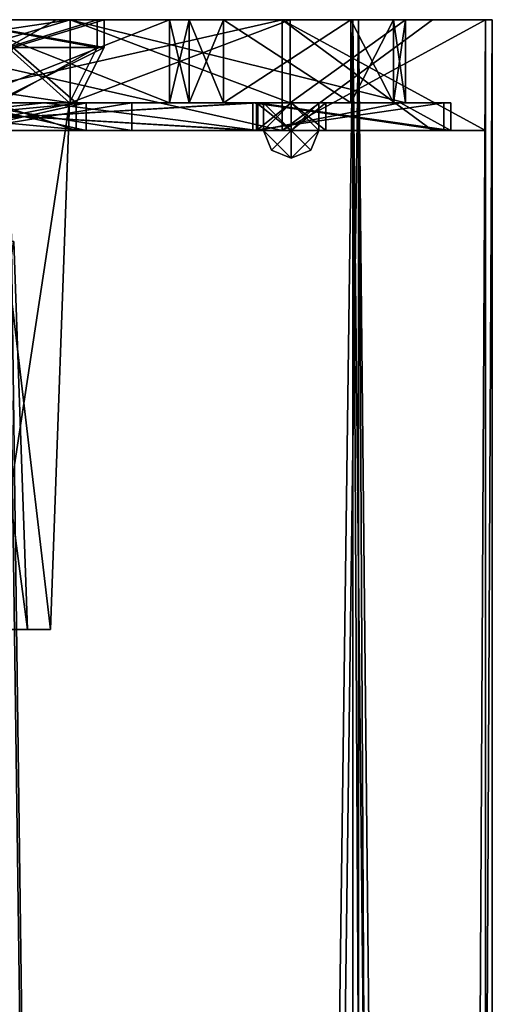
# Model space of a CAD drawing. Header units: millimetres. Extents: x -25 to 25, y -540 to 541.
# Tile 51 of 55: x 8 to 25, y 435 to 470. Entities that reach past the tile are written whole.
import ezdxf

# ---------------------------------------------------------------- set-up
doc = ezdxf.new("R2010")
doc.units = ezdxf.units.MM
doc.header["$LTSCALE"] = 33.374815
for name, color, linetype in [('117', 7, 'CONTINUOUS'), ('118', 7, 'CONTINUOUS'), ('119', 7, 'CONTINUOUS'), ('120', 7, 'CONTINUOUS'), ('123', 7, 'CONTINUOUS'), ('124', 7, 'CONTINUOUS'), ('127', 7, 'CONTINUOUS'), ('148', 7, 'CONTINUOUS'), ('240', 7, 'CONTINUOUS'), ('241', 7, 'CONTINUOUS'), ('242', 7, 'CONTINUOUS'), ('243', 7, 'CONTINUOUS'), ('244', 7, 'CONTINUOUS'), ('294', 7, 'CONTINUOUS'), ('295', 7, 'CONTINUOUS'), ('296', 7, 'CONTINUOUS'), ('297', 7, 'CONTINUOUS'), ('298', 7, 'CONTINUOUS'), ('299', 7, 'CONTINUOUS'), ('300', 7, 'CONTINUOUS'), ('301', 7, 'CONTINUOUS'), ('302', 7, 'CONTINUOUS'), ('303', 7, 'CONTINUOUS'), ('304', 7, 'CONTINUOUS'), ('306', 7, 'CONTINUOUS'), ('307', 7, 'CONTINUOUS'), ('308', 7, 'CONTINUOUS'), ('310', 7, 'CONTINUOUS'), ('311', 7, 'CONTINUOUS'), ('312', 7, 'CONTINUOUS'), ('314', 7, 'CONTINUOUS'), ('315', 7, 'CONTINUOUS'), ('319', 7, 'CONTINUOUS'), ('321', 7, 'CONTINUOUS'), ('322', 7, 'CONTINUOUS'), ('324', 7, 'CONTINUOUS'), ('325', 7, 'CONTINUOUS'), ('330', 7, 'CONTINUOUS'), ('331', 7, 'CONTINUOUS'), ('332', 7, 'CONTINUOUS'), ('333', 7, 'CONTINUOUS'), ('334', 7, 'CONTINUOUS'), ('335', 7, 'CONTINUOUS'), ('336', 7, 'CONTINUOUS'), ('337', 7, 'CONTINUOUS'), ('338', 7, 'CONTINUOUS'), ('339', 7, 'CONTINUOUS'), ('340', 7, 'CONTINUOUS'), ('341', 7, 'CONTINUOUS')]:
    doc.layers.add(name, color=color, linetype=linetype)

msp = doc.modelspace()

# ---------------------------------------------------------------- linework, layer by layer
at = {"layer": '117', "linetype": 'CONTINUOUS'}
for points in [[(5.498, 470.5, -9.528), (-5.499, 470.5, -9.527), (9.525, 470.5, -5.502), (5.498, 470.5, -9.528)], [(9.525, 470.5, -5.502), (-5.499, 470.5, -9.527), (0, 470.5, -4.1), (9.525, 470.5, -5.502)], [(5.499, 470.5, 9.527), (11, 470.5), (0, 470.5, 4.1), (5.499, 470.5, 9.527)], [(0, 470.5, 4.1), (11, 470.5), (2.899, 470.5, 2.899), (0, 470.5, 4.1)], [(9.525, 470.5, -5.502), (0, 470.5, -4.1), (4.1, 470.5, -0.002), (9.525, 470.5, -5.502)], [(2.899, 470.5, 2.899), (11, 470.5), (4.1, 470.5, -0.002), (2.899, 470.5, 2.899)], [(11, 470.5), (9.525, 470.5, -5.502), (4.1, 470.5, -0.002), (11, 470.5)]]:
    msp.add_3dface(points, dxfattribs=at)
at = {"layer": '118', "linetype": 'CONTINUOUS'}
for points in [[(11, 470.5), (5.499, 470.5, 9.527), (11, 469.5), (11, 470.5)], [(11, 469.5), (5.499, 470.5, 9.527), (7.778, 469.5, 7.778), (11, 469.5)]]:
    msp.add_3dface(points, dxfattribs=at)
at = {"layer": '119', "linetype": 'CONTINUOUS'}
for points in [[(10, 467.5), (7.778, 469.5, 7.778), (7.071, 467.5, 7.071), (10, 467.5)], [(11, 469.5), (7.778, 469.5, 7.778), (10, 467.5), (11, 469.5)]]:
    msp.add_3dface(points, dxfattribs=at)
at = {"layer": '120', "linetype": 'CONTINUOUS'}
for points in [[(11, 469.5), (10, 467.5), (7.416, 467.5, -6.708), (11, 469.5)], [(11, 469.5), (7.416, 467.5, -6.708), (7.778, 469.5, -7.778), (11, 469.5)]]:
    msp.add_3dface(points, dxfattribs=at)
at = {"layer": '123', "linetype": 'CONTINUOUS'}
for points in [[(9.323, 448.5, 0.501), (7.071, 467.5, 7.071), (6.423, 448.5, 6.776), (9.323, 448.5, 0.501)], [(10, 467.5), (7.071, 467.5, 7.071), (9.323, 448.5, 0.501), (10, 467.5)], [(7.416, 467.5, -6.708), (10, 467.5), (7.112, 448.5, -6.049), (7.416, 467.5, -6.708)], [(7.112, 448.5, -6.049), (10, 467.5), (9.323, 448.5, 0.501), (7.112, 448.5, -6.049)]]:
    msp.add_3dface(points, dxfattribs=at)
at = {"layer": '124', "linetype": 'CONTINUOUS'}
for points in [[(8.489, 448.5), (6.423, 448.5, 6.776), (6.002, 448.5, 6.003), (8.489, 448.5)], [(6.348, 448.5, -5.636), (7.112, 448.5, -6.049), (8.489, 448.5), (6.348, 448.5, -5.636)], [(9.323, 448.5, 0.501), (6.423, 448.5, 6.776), (8.489, 448.5), (9.323, 448.5, 0.501)], [(7.112, 448.5, -6.049), (9.323, 448.5, 0.501), (8.489, 448.5), (7.112, 448.5, -6.049)]]:
    msp.add_3dface(points, dxfattribs=at)
at = {"layer": '127', "linetype": 'CONTINUOUS'}
for points in [[(8.489, 448.5), (6.002, 448.5, 6.003), (8, 462.5), (8.489, 448.5)], [(6.348, 448.5, -5.636), (8.489, 448.5), (6.633, 462.5, -4.472), (6.348, 448.5, -5.636)], [(6.633, 462.5, -4.472), (8.489, 448.5), (8, 462.5), (6.633, 462.5, -4.472)]]:
    msp.add_3dface(points, dxfattribs=at)
at = {"layer": '148', "linetype": 'CONTINUOUS'}
for points in [[(5.498, 470.5, -9.528), (9.525, 470.5, -5.502), (7.778, 469.5, -7.778), (5.498, 470.5, -9.528)], [(9.525, 470.5, -5.502), (11, 470.5), (7.778, 469.5, -7.778), (9.525, 470.5, -5.502)], [(11, 470.5), (11, 469.5), (7.778, 469.5, -7.778), (11, 470.5)]]:
    msp.add_3dface(points, dxfattribs=at)
at = {"layer": '240', "linetype": 'CONTINUOUS'}
for points in [[(7.726, -469.5, 23.776), (7.725, 470.5, 23.776), (20.225, 470.5, 14.695), (7.726, -469.5, 23.776)], [(20.225, -469.5, 14.695), (7.726, -469.5, 23.776), (20.225, 470.5, 14.695), (20.225, -469.5, 14.695)], [(20.225, -469.5, 14.695), (20.225, 470.5, 14.695), (25, 470.5, 0), (20.225, -469.5, 14.695)], [(20.225, -469.5, 14.695), (25, 470.5, 0), (25, 0.5, 0), (20.225, -469.5, 14.695)]]:
    msp.add_3dface(points, dxfattribs=at)
at = {"layer": '241', "linetype": 'CONTINUOUS'}
for points in [[(7.725, -469.5, -23.777), (20.225, -469.5, -14.695), (7.725, 470.5, -23.777), (7.725, -469.5, -23.777)], [(20.225, -469.5, -14.695), (20.225, 470.5, -14.695), (7.725, 470.5, -23.777), (20.225, -469.5, -14.695)], [(20.225, -469.5, -14.695), (25, -469.5, 0), (20.225, 470.5, -14.695), (20.225, -469.5, -14.695)], [(20.225, 470.5, -14.695), (25, -469.5, 0), (25, 0.5, 0), (20.225, 470.5, -14.695)], [(25, 470.5, 0), (20.225, 470.5, -14.695), (25, 0.5, 0), (25, 470.5, 0)]]:
    msp.add_3dface(points, dxfattribs=at)
at = {"layer": '242', "linetype": 'CONTINUOUS'}
for points in [[(20.427, 470.5, -14.842), (7.802, 470.5, -24.014), (7.725, 470.5, -23.777), (20.427, 470.5, -14.842)], [(20.225, 470.5, -14.695), (20.427, 470.5, -14.842), (7.725, 470.5, -23.777), (20.225, 470.5, -14.695)], [(7.803, 470.5, 24.014), (20.428, 470.5, 14.842), (7.725, 470.5, 23.776), (7.803, 470.5, 24.014)], [(7.725, 470.5, 23.776), (20.428, 470.5, 14.842), (20.225, 470.5, 14.695), (7.725, 470.5, 23.776)], [(20.428, 470.5, 14.842), (25.25, 470.5, 0), (20.225, 470.5, 14.695), (20.428, 470.5, 14.842)], [(20.225, 470.5, 14.695), (25.25, 470.5, 0), (25, 470.5, 0), (20.225, 470.5, 14.695)], [(25, 470.5, 0), (20.427, 470.5, -14.842), (20.225, 470.5, -14.695), (25, 470.5, 0)], [(25.25, 470.5, 0), (20.427, 470.5, -14.842), (25, 470.5, 0), (25.25, 470.5, 0)]]:
    msp.add_3dface(points, dxfattribs=at)
at = {"layer": '243', "linetype": 'CONTINUOUS'}
for points in [[(20.427, -469.5, -14.842), (7.802, -469.5, -24.014), (20.427, 470.5, -14.842), (20.427, -469.5, -14.842)], [(20.427, 470.5, -14.842), (7.802, -469.5, -24.014), (7.802, 470.5, -24.014), (20.427, 470.5, -14.842)], [(25.25, 0.5, 0), (20.427, -469.5, -14.842), (25.25, 470.5, 0), (25.25, 0.5, 0)], [(25.25, 470.5, 0), (20.427, -469.5, -14.842), (20.427, 470.5, -14.842), (25.25, 470.5, 0)]]:
    msp.add_3dface(points, dxfattribs=at)
at = {"layer": '244', "linetype": 'CONTINUOUS'}
for points in [[(7.803, -469.5, 24.014), (20.428, -469.5, 14.842), (7.803, 470.5, 24.014), (7.803, -469.5, 24.014)], [(7.803, 470.5, 24.014), (20.428, -469.5, 14.842), (20.428, 470.5, 14.842), (7.803, 470.5, 24.014)], [(20.428, -469.5, 14.842), (25.25, -469.5, 0), (20.428, 470.5, 14.842), (20.428, -469.5, 14.842)], [(25.25, -469.5, 0), (25.25, 0.5, 0), (20.428, 470.5, 14.842), (25.25, -469.5, 0)], [(25.25, 0.5, 0), (25.25, 470.5, 0), (20.428, 470.5, 14.842), (25.25, 0.5, 0)]]:
    msp.add_3dface(points, dxfattribs=at)
at = {"layer": '294', "linetype": 'CONTINUOUS'}
for points in [[(-10.033, 470.5, 20.139), (0, 470.5, 25), (10.033, 470.5, 20.139), (-10.033, 470.5, 20.139)], [(10.033, 470.5, -20.139), (0, 470.5, -25), (-10.033, 470.5, -20.139), (10.033, 470.5, -20.139)], [(0, 470.5, 25), (17.677, 470.5, 17.678), (10.033, 470.5, 20.139), (0, 470.5, 25)], [(17.676, 470.5, -17.679), (0, 470.5, -25), (10.033, 470.5, -20.139), (17.676, 470.5, -17.679)], [(6.024, 470.5, 12.638), (13.61, 470.5, 3.281), (5.624, 470.5, 9.743), (6.024, 470.5, 12.638)], [(13.61, 470.5, 3.281), (14.317, 470.5, 2.179), (5.624, 470.5, 9.743), (13.61, 470.5, 3.281)], [(14.317, 470.5, 2.179), (11.25, 470.5, 0), (5.624, 470.5, 9.743), (14.317, 470.5, 2.179)], [(13.61, 470.5, -3.281), (6.023, 470.5, -12.638), (5.625, 470.5, -9.743), (13.61, 470.5, -3.281)], [(11.25, 470.5, 0), (13.61, 470.5, -3.281), (5.625, 470.5, -9.743), (11.25, 470.5, 0)], [(10.033, 470.5, 20.139), (17.677, 470.5, 17.678), (17.962, 470.5, 13.55), (10.033, 470.5, 20.139)], [(22.12, 470.5, -4.116), (17.676, 470.5, -17.679), (10.033, 470.5, -20.139), (22.12, 470.5, -4.116)], [(15.554, 470.5, 1.75), (25, 470.5, 0), (11.25, 470.5, 0), (15.554, 470.5, 1.75)], [(25, 470.5, 0), (20.154, 470.5, -1.75), (11.25, 470.5, 0), (25, 470.5, 0)], [(14.317, 470.5, 2.179), (15.554, 470.5, 1.75), (11.25, 470.5, 0), (14.317, 470.5, 2.179)], [(14.317, 470.5, -2.179), (13.61, 470.5, -3.281), (11.25, 470.5, 0), (14.317, 470.5, -2.179)], [(15.554, 470.5, -1.75), (14.317, 470.5, -2.179), (11.25, 470.5, 0), (15.554, 470.5, -1.75)], [(20.154, 470.5, -1.75), (15.554, 470.5, -1.75), (11.25, 470.5, 0), (20.154, 470.5, -1.75)], [(20.154, 470.5, 1.75), (25, 470.5, 0), (15.554, 470.5, 1.75), (20.154, 470.5, 1.75)], [(23.096, 470.5, -9.569), (17.676, 470.5, -17.679), (22.12, 470.5, -4.116), (23.096, 470.5, -9.569)], [(17.677, 470.5, 17.678), (25, 470.5, 0), (17.962, 470.5, 13.55), (17.677, 470.5, 17.678)], [(17.962, 470.5, 13.55), (25, 470.5, 0), (22.12, 470.5, 4.116), (17.962, 470.5, 13.55)], [(21.692, 470.5, 2.471), (25, 470.5, 0), (20.154, 470.5, 1.75), (21.692, 470.5, 2.471)], [(20.154, 470.5, -1.75), (25, 470.5, 0), (21.693, 470.5, -2.472), (20.154, 470.5, -1.75)], [(22.12, 470.5, 4.116), (25, 470.5, 0), (21.692, 470.5, 2.471), (22.12, 470.5, 4.116)], [(21.693, 470.5, -2.472), (25, 470.5, 0), (22.12, 470.5, -4.116), (21.693, 470.5, -2.472)], [(25, 470.5, 0), (23.096, 470.5, -9.569), (22.12, 470.5, -4.116), (25, 470.5, 0)]]:
    msp.add_3dface(points, dxfattribs=at)
at = {"layer": '295', "linetype": 'CONTINUOUS'}
for points in [[(17.677, 470.5, 17.678), (0, 470.5, 25), (17.676, 466.5, 17.679), (17.677, 470.5, 17.678)], [(17.676, 466.5, 17.679), (0, 470.5, 25), (0.001, 466.5, 25), (17.676, 466.5, 17.679)], [(23.096, 466.5, 9.568), (17.677, 470.5, 17.678), (17.676, 466.5, 17.679), (23.096, 466.5, 9.568)], [(25, 470.5, 0), (17.677, 470.5, 17.678), (25, 466.5, 0), (25, 470.5, 0)], [(25, 466.5, 0), (17.677, 470.5, 17.678), (23.096, 466.5, 9.568), (25, 466.5, 0)]]:
    msp.add_3dface(points, dxfattribs=at)
at = {"layer": '296', "linetype": 'CONTINUOUS'}
for points in [[(0, 470.5, -25), (17.676, 470.5, -17.679), (-0.001, 466.5, -25), (0, 470.5, -25)], [(-0.001, 466.5, -25), (17.676, 470.5, -17.679), (17.677, 466.5, -17.679), (-0.001, 466.5, -25)], [(17.676, 470.5, -17.679), (23.096, 470.5, -9.569), (17.677, 466.5, -17.679), (17.676, 470.5, -17.679)], [(23.096, 470.5, -9.569), (25, 470.5, 0), (17.677, 466.5, -17.679), (23.096, 470.5, -9.569)], [(25, 470.5, 0), (25, 466.5, 0), (17.677, 466.5, -17.679), (25, 470.5, 0)]]:
    msp.add_3dface(points, dxfattribs=at)
at = {"layer": '297', "linetype": 'CONTINUOUS'}
for points in [[(-0.001, 466.5, -25), (17.677, 466.5, -17.679), (0, 466.5, -23.75), (-0.001, 466.5, -25)], [(17.676, 466.5, 17.679), (0.001, 466.5, 25), (0, 466.5, 23.75), (17.676, 466.5, 17.679)], [(16.795, 466.5, 16.792), (17.676, 466.5, 17.679), (0, 466.5, 23.75), (16.795, 466.5, 16.792)], [(0, 466.5, -23.75), (17.677, 466.5, -17.679), (16.794, 466.5, -16.793), (0, 466.5, -23.75)], [(17.677, 466.5, -17.679), (25, 466.5, 0), (16.794, 466.5, -16.793), (17.677, 466.5, -17.679)], [(16.794, 466.5, -16.793), (25, 466.5, 0), (23.75, 466.5, 0), (16.794, 466.5, -16.793)], [(23.096, 466.5, 9.568), (17.676, 466.5, 17.679), (16.795, 466.5, 16.792), (23.096, 466.5, 9.568)], [(23.75, 466.5, 0), (23.096, 466.5, 9.568), (16.795, 466.5, 16.792), (23.75, 466.5, 0)], [(25, 466.5, 0), (23.096, 466.5, 9.568), (23.75, 466.5, 0), (25, 466.5, 0)]]:
    msp.add_3dface(points, dxfattribs=at)
at = {"layer": '298', "linetype": 'CONTINUOUS'}
for points in [[(10.609, 466.5, 6.124), (0, 466.5, 12.25), (5.125, 466.5, 8.877), (10.609, 466.5, 6.124)], [(5.124, 466.5, -8.877), (6.126, 466.5, -10.608), (10.25, 466.5, 0), (5.124, 466.5, -8.877)], [(10.25, 466.5, 0), (10.609, 466.5, 6.124), (5.125, 466.5, 8.877), (10.25, 466.5, 0)], [(6.126, 466.5, -10.608), (10.609, 466.5, -6.124), (10.25, 466.5, 0), (6.126, 466.5, -10.608)], [(10.609, 466.5, -6.124), (10.609, 466.5, 6.124), (10.25, 466.5, 0), (10.609, 466.5, -6.124)]]:
    msp.add_3dface(points, dxfattribs=at)
at = {"layer": '299', "linetype": 'CONTINUOUS'}
for points in [[(5.124, 466.5, -8.877), (10.25, 466.5, 0), (7.248, 467.5, -7.248), (5.124, 466.5, -8.877)], [(7.248, 467.5, -7.248), (10.25, 466.5, 0), (10.25, 467.5, 0), (7.248, 467.5, -7.248)]]:
    msp.add_3dface(points, dxfattribs=at)
at = {"layer": '300', "linetype": 'CONTINUOUS'}
for points in [[(7.248, 467.5, -7.248), (10.25, 467.5, 0), (7.955, 469.5, -7.955), (7.248, 467.5, -7.248)], [(7.955, 469.5, -7.955), (10.25, 467.5, 0), (11.25, 469.5, 0), (7.955, 469.5, -7.955)]]:
    msp.add_3dface(points, dxfattribs=at)
at = {"layer": '301', "linetype": 'CONTINUOUS'}
for points in [[(11.25, 470.5, 0), (5.625, 470.5, -9.743), (11.25, 469.5, 0), (11.25, 470.5, 0)], [(5.625, 470.5, -9.743), (7.955, 469.5, -7.955), (11.25, 469.5, 0), (5.625, 470.5, -9.743)]]:
    msp.add_3dface(points, dxfattribs=at)
at = {"layer": '302', "linetype": 'CONTINUOUS'}
for points in [[(5.624, 470.5, 9.743), (11.25, 470.5, 0), (7.955, 469.5, 7.955), (5.624, 470.5, 9.743)], [(11.25, 470.5, 0), (11.25, 469.5, 0), (7.955, 469.5, 7.955), (11.25, 470.5, 0)]]:
    msp.add_3dface(points, dxfattribs=at)
at = {"layer": '303', "linetype": 'CONTINUOUS'}
for points in [[(11.25, 469.5, 0), (10.25, 467.5, 0), (7.248, 467.5, 7.248), (11.25, 469.5, 0)], [(7.955, 469.5, 7.955), (11.25, 469.5, 0), (7.248, 467.5, 7.248), (7.955, 469.5, 7.955)]]:
    msp.add_3dface(points, dxfattribs=at)
at = {"layer": '304', "linetype": 'CONTINUOUS'}
for points in [[(10.25, 466.5, 0), (5.125, 466.5, 8.877), (10.25, 467.5, 0), (10.25, 466.5, 0)], [(10.25, 467.5, 0), (5.125, 466.5, 8.877), (7.248, 467.5, 7.248), (10.25, 467.5, 0)]]:
    msp.add_3dface(points, dxfattribs=at)
at = {"layer": '306', "linetype": 'CONTINUOUS'}
for points in [[(6.126, 467.5, 10.608), (0, 467.5, 12.25), (10.609, 466.5, 6.124), (6.126, 467.5, 10.608)], [(0, 467.5, 12.25), (0, 466.5, 12.25), (10.609, 466.5, 6.124), (0, 467.5, 12.25)], [(0, 467.5, -12.25), (10.609, 467.5, -6.124), (0, 466.5, -12.25), (0, 467.5, -12.25)], [(0, 466.5, -12.25), (10.609, 467.5, -6.124), (6.126, 466.5, -10.608), (0, 466.5, -12.25)], [(10.609, 467.5, -6.124), (10.609, 466.5, -6.124), (6.126, 466.5, -10.608), (10.609, 467.5, -6.124)], [(10.61, 467.5, 6.124), (6.126, 467.5, 10.608), (10.609, 466.5, 6.124), (10.61, 467.5, 6.124)], [(10.609, 467.5, -6.124), (10.61, 467.5, 6.124), (10.609, 466.5, -6.124), (10.609, 467.5, -6.124)], [(10.61, 467.5, 6.124), (10.609, 466.5, 6.124), (10.609, 466.5, -6.124), (10.61, 467.5, 6.124)]]:
    msp.add_3dface(points, dxfattribs=at)
at = {"layer": '307', "linetype": 'CONTINUOUS'}
for points in [[(9.089, 467.5, 21.942), (0, 467.5, 23.75), (-0.001, 467.5, 22.5), (9.089, 467.5, 21.942)], [(10.034, 467.5, 20.139), (9.089, 467.5, 21.942), (-0.001, 467.5, 22.5), (10.034, 467.5, 20.139)], [(0, 467.5, -23.75), (9.09, 467.5, -21.942), (0.001, 467.5, -22.5), (0, 467.5, -23.75)], [(10.609, 467.5, -6.124), (0, 467.5, -12.25), (6.023, 467.5, -12.638), (10.609, 467.5, -6.124)], [(0.001, 467.5, -22.5), (9.09, 467.5, -21.942), (10.032, 467.5, -20.14), (0.001, 467.5, -22.5)], [(13.61, 467.5, -3.281), (10.609, 467.5, -6.124), (6.023, 467.5, -12.638), (13.61, 467.5, -3.281)], [(6.126, 467.5, 10.608), (10.61, 467.5, 6.124), (6.023, 467.5, 12.638), (6.126, 467.5, 10.608)], [(6.023, 467.5, 12.638), (10.61, 467.5, 6.124), (13.61, 467.5, 3.281), (6.023, 467.5, 12.638)], [(16.795, 467.5, 16.793), (9.089, 467.5, 21.942), (10.034, 467.5, 20.139), (16.795, 467.5, 16.793)], [(9.09, 467.5, -21.942), (16.795, 467.5, -16.793), (10.032, 467.5, -20.14), (9.09, 467.5, -21.942)], [(10.032, 467.5, -20.14), (16.795, 467.5, -16.793), (17.962, 467.5, -13.551), (10.032, 467.5, -20.14)], [(17.963, 467.5, 13.55), (16.795, 467.5, 16.793), (10.034, 467.5, 20.139), (17.963, 467.5, 13.55)], [(10.61, 467.5, 6.124), (10.609, 467.5, -6.124), (13.61, 467.5, 3.281), (10.61, 467.5, 6.124)], [(13.61, 467.5, 3.281), (10.609, 467.5, -6.124), (14.317, 467.5, 2.178), (13.61, 467.5, 3.281)], [(14.317, 467.5, 2.178), (10.609, 467.5, -6.124), (15.554, 467.5, 1.75), (14.317, 467.5, 2.178)], [(15.554, 467.5, 1.75), (10.609, 467.5, -6.124), (14.317, 467.5, -2.179), (15.554, 467.5, 1.75)], [(14.317, 467.5, -2.179), (10.609, 467.5, -6.124), (13.61, 467.5, -3.281), (14.317, 467.5, -2.179)], [(15.554, 467.5, 1.75), (14.317, 467.5, -2.179), (17.999, 467.5, 1), (15.554, 467.5, 1.75)], [(14.317, 467.5, -2.179), (15.554, 467.5, -1.75), (17, 467.5, 0), (14.317, 467.5, -2.179)], [(14.317, 467.5, -2.179), (17, 467.5, 0), (17.999, 467.5, 1), (14.317, 467.5, -2.179)], [(20.154, 467.5, -1.75), (23.75, 467.5, -0.001), (15.554, 467.5, -1.75), (20.154, 467.5, -1.75)], [(15.554, 467.5, -1.75), (23.75, 467.5, -0.001), (18.001, 467.5, -1), (15.554, 467.5, -1.75)], [(20.154, 467.5, 1.75), (15.554, 467.5, 1.75), (17.999, 467.5, 1), (20.154, 467.5, 1.75)], [(17, 467.5, 0), (15.554, 467.5, -1.75), (18.001, 467.5, -1), (17, 467.5, 0)], [(16.795, 467.5, -16.793), (21.943, 467.5, -9.088), (17.962, 467.5, -13.551), (16.795, 467.5, -16.793)], [(21.942, 467.5, 9.088), (16.795, 467.5, 16.793), (17.963, 467.5, 13.55), (21.942, 467.5, 9.088)], [(17.962, 467.5, -13.551), (21.943, 467.5, -9.088), (22.12, 467.5, -4.116), (17.962, 467.5, -13.551)], [(22.12, 467.5, 4.116), (21.942, 467.5, 9.088), (17.963, 467.5, 13.55), (22.12, 467.5, 4.116)], [(19, 467.5, 0), (20.154, 467.5, 1.75), (17.999, 467.5, 1), (19, 467.5, 0)], [(18.001, 467.5, -1), (23.75, 467.5, -0.001), (19, 467.5, 0), (18.001, 467.5, -1)], [(23.75, 467.5, -0.001), (21.693, 467.5, 2.472), (19, 467.5, 0), (23.75, 467.5, -0.001)], [(21.693, 467.5, 2.472), (20.154, 467.5, 1.75), (19, 467.5, 0), (21.693, 467.5, 2.472)], [(21.692, 467.5, -2.471), (23.75, 467.5, -0.001), (20.154, 467.5, -1.75), (21.692, 467.5, -2.471)], [(22.12, 467.5, -4.116), (23.75, 467.5, -0.001), (21.692, 467.5, -2.471), (22.12, 467.5, -4.116)], [(23.75, 467.5, -0.001), (22.12, 467.5, 4.116), (21.693, 467.5, 2.472), (23.75, 467.5, -0.001)], [(23.75, 467.5, -0.001), (21.942, 467.5, 9.088), (22.12, 467.5, 4.116), (23.75, 467.5, -0.001)], [(21.943, 467.5, -9.088), (23.75, 467.5, -0.001), (22.12, 467.5, -4.116), (21.943, 467.5, -9.088)]]:
    msp.add_3dface(points, dxfattribs=at)
at = {"layer": '308', "linetype": 'CONTINUOUS'}
for points in [[(0, 466.5, -23.75), (16.794, 466.5, -16.793), (0, 467.5, -23.75), (0, 466.5, -23.75)], [(0, 467.5, -23.75), (16.794, 466.5, -16.793), (9.09, 467.5, -21.942), (0, 467.5, -23.75)], [(16.795, 466.5, 16.792), (0, 466.5, 23.75), (16.795, 467.5, 16.793), (16.795, 466.5, 16.792)], [(16.795, 467.5, 16.793), (0, 466.5, 23.75), (9.089, 467.5, 21.942), (16.795, 467.5, 16.793)], [(9.089, 467.5, 21.942), (0, 466.5, 23.75), (0, 467.5, 23.75), (9.089, 467.5, 21.942)], [(9.09, 467.5, -21.942), (16.794, 466.5, -16.793), (16.795, 467.5, -16.793), (9.09, 467.5, -21.942)], [(16.794, 466.5, -16.793), (23.75, 466.5, 0), (16.795, 467.5, -16.793), (16.794, 466.5, -16.793)], [(23.75, 466.5, 0), (16.795, 466.5, 16.792), (21.942, 467.5, 9.088), (23.75, 466.5, 0)], [(16.795, 467.5, -16.793), (23.75, 466.5, 0), (21.943, 467.5, -9.088), (16.795, 467.5, -16.793)], [(21.942, 467.5, 9.088), (16.795, 466.5, 16.792), (16.795, 467.5, 16.793), (21.942, 467.5, 9.088)], [(23.75, 467.5, -0.001), (23.75, 466.5, 0), (21.942, 467.5, 9.088), (23.75, 467.5, -0.001)], [(21.943, 467.5, -9.088), (23.75, 466.5, 0), (23.75, 467.5, -0.001), (21.943, 467.5, -9.088)]]:
    msp.add_3dface(points, dxfattribs=at)
at = {"layer": '310', "linetype": 'CONTINUOUS'}
for points in [[(-10.033, 470.5, 20.139), (10.033, 470.5, 20.139), (-10.032, 467.5, 20.14), (-10.033, 470.5, 20.139)], [(10.033, 470.5, 20.139), (-0.001, 467.5, 22.5), (-10.032, 467.5, 20.14), (10.033, 470.5, 20.139)], [(10.033, 470.5, 20.139), (10.034, 467.5, 20.139), (-0.001, 467.5, 22.5), (10.033, 470.5, 20.139)], [(10.033, 470.5, 20.139), (17.962, 470.5, 13.55), (10.034, 467.5, 20.139), (10.033, 470.5, 20.139)], [(17.962, 470.5, 13.55), (17.963, 467.5, 13.55), (10.034, 467.5, 20.139), (17.962, 470.5, 13.55)], [(17.962, 470.5, 13.55), (22.12, 470.5, 4.116), (17.963, 467.5, 13.55), (17.962, 470.5, 13.55)], [(22.12, 470.5, 4.116), (22.12, 467.5, 4.116), (17.963, 467.5, 13.55), (22.12, 470.5, 4.116)]]:
    msp.add_3dface(points, dxfattribs=at)
at = {"layer": '311', "linetype": 'CONTINUOUS'}
for points in [[(21.692, 470.5, 2.471), (20.154, 470.5, 1.75), (21.693, 467.5, 2.472), (21.692, 470.5, 2.471)], [(20.154, 470.5, 1.75), (20.154, 467.5, 1.75), (21.693, 467.5, 2.472), (20.154, 470.5, 1.75)], [(22.12, 470.5, 4.116), (21.692, 470.5, 2.471), (22.12, 467.5, 4.116), (22.12, 470.5, 4.116)], [(22.12, 467.5, 4.116), (21.692, 470.5, 2.471), (21.693, 467.5, 2.472), (22.12, 467.5, 4.116)]]:
    msp.add_3dface(points, dxfattribs=at)
at = {"layer": '312', "linetype": 'CONTINUOUS'}
for points in [[(20.154, 470.5, 1.75), (15.554, 470.5, 1.75), (20.154, 467.5, 1.75), (20.154, 470.5, 1.75)], [(15.554, 470.5, 1.75), (15.554, 467.5, 1.75), (20.154, 467.5, 1.75), (15.554, 470.5, 1.75)]]:
    msp.add_3dface(points, dxfattribs=at)
at = {"layer": '314', "linetype": 'CONTINUOUS'}
for points in [[(14.317, 470.5, 2.179), (13.61, 470.5, 3.281), (14.317, 467.5, 2.178), (14.317, 470.5, 2.179)], [(13.61, 470.5, 3.281), (13.61, 467.5, 3.281), (14.317, 467.5, 2.178), (13.61, 470.5, 3.281)], [(15.554, 470.5, 1.75), (14.317, 470.5, 2.179), (15.554, 467.5, 1.75), (15.554, 470.5, 1.75)], [(14.317, 470.5, 2.179), (14.317, 467.5, 2.178), (15.554, 467.5, 1.75), (14.317, 470.5, 2.179)]]:
    msp.add_3dface(points, dxfattribs=at)
at = {"layer": '315', "linetype": 'CONTINUOUS'}
for points in [[(6.024, 470.5, 12.638), (6.023, 467.5, 12.638), (13.61, 467.5, 3.281), (6.024, 470.5, 12.638)], [(13.61, 470.5, 3.281), (6.024, 470.5, 12.638), (13.61, 467.5, 3.281), (13.61, 470.5, 3.281)]]:
    msp.add_3dface(points, dxfattribs=at)
at = {"layer": '319', "linetype": 'CONTINUOUS'}
for points in [[(15.554, 470.5, -1.75), (20.154, 470.5, -1.75), (15.554, 467.5, -1.75), (15.554, 470.5, -1.75)], [(20.154, 470.5, -1.75), (20.154, 467.5, -1.75), (15.554, 467.5, -1.75), (20.154, 470.5, -1.75)]]:
    msp.add_3dface(points, dxfattribs=at)
at = {"layer": '321', "linetype": 'CONTINUOUS'}
for points in [[(6.023, 470.5, -12.638), (13.61, 470.5, -3.281), (6.023, 467.5, -12.638), (6.023, 470.5, -12.638)], [(13.61, 470.5, -3.281), (13.61, 467.5, -3.281), (6.023, 467.5, -12.638), (13.61, 470.5, -3.281)]]:
    msp.add_3dface(points, dxfattribs=at)
at = {"layer": '322', "linetype": 'CONTINUOUS'}
for points in [[(13.61, 470.5, -3.281), (14.317, 470.5, -2.179), (13.61, 467.5, -3.281), (13.61, 470.5, -3.281)], [(14.317, 470.5, -2.179), (14.317, 467.5, -2.179), (13.61, 467.5, -3.281), (14.317, 470.5, -2.179)], [(14.317, 470.5, -2.179), (15.554, 470.5, -1.75), (14.317, 467.5, -2.179), (14.317, 470.5, -2.179)], [(15.554, 470.5, -1.75), (15.554, 467.5, -1.75), (14.317, 467.5, -2.179), (15.554, 470.5, -1.75)]]:
    msp.add_3dface(points, dxfattribs=at)
at = {"layer": '324', "linetype": 'CONTINUOUS'}
for points in [[(10.033, 470.5, -20.139), (-10.033, 470.5, -20.139), (10.032, 467.5, -20.14), (10.033, 470.5, -20.139)], [(-10.033, 470.5, -20.139), (0.001, 467.5, -22.5), (10.032, 467.5, -20.14), (-10.033, 470.5, -20.139)], [(10.033, 470.5, -20.139), (10.032, 467.5, -20.14), (17.962, 467.5, -13.551), (10.033, 470.5, -20.139)], [(22.12, 470.5, -4.116), (10.033, 470.5, -20.139), (22.12, 467.5, -4.116), (22.12, 470.5, -4.116)], [(10.033, 470.5, -20.139), (17.962, 467.5, -13.551), (22.12, 467.5, -4.116), (10.033, 470.5, -20.139)]]:
    msp.add_3dface(points, dxfattribs=at)
at = {"layer": '325', "linetype": 'CONTINUOUS'}
for points in [[(20.154, 470.5, -1.75), (21.693, 470.5, -2.472), (20.154, 467.5, -1.75), (20.154, 470.5, -1.75)], [(21.693, 470.5, -2.472), (21.692, 467.5, -2.471), (20.154, 467.5, -1.75), (21.693, 470.5, -2.472)], [(21.693, 470.5, -2.472), (22.12, 470.5, -4.116), (21.692, 467.5, -2.471), (21.693, 470.5, -2.472)], [(22.12, 470.5, -4.116), (22.12, 467.5, -4.116), (21.692, 467.5, -2.471), (22.12, 470.5, -4.116)]]:
    msp.add_3dface(points, dxfattribs=at)
at = {"layer": '330', "linetype": 'CONTINUOUS'}
for points in [[(17, 467.5, 0), (18.001, 467.5, -1), (17, 466.5, 0), (17, 467.5, 0)], [(17, 466.5, 0), (18.001, 467.5, -1), (18, 466.5, -1), (17, 466.5, 0)], [(18.001, 467.5, -1), (19, 467.5, 0), (18, 466.5, -1), (18.001, 467.5, -1)], [(19, 467.5, 0), (19, 466.5, 0), (18, 466.5, -1), (19, 467.5, 0)]]:
    msp.add_3dface(points, dxfattribs=at)
at = {"layer": '331', "linetype": 'CONTINUOUS'}
for points in [[(17, 466.5, 0), (18, 466.5, -1), (17.293, 465.793, 0), (17, 466.5, 0)], [(17.293, 465.793, 0), (18, 466.5, -1), (18, 465.5, 0), (17.293, 465.793, 0)], [(18, 466.5, -1), (19, 466.5, 0), (18, 465.5, 0), (18, 466.5, -1)], [(18, 465.5, 0), (19, 466.5, 0), (18.707, 465.793, 0), (18, 465.5, 0)]]:
    msp.add_3dface(points, dxfattribs=at)
at = {"layer": '332', "linetype": 'CONTINUOUS'}
for points in [[(17, 466.5, 0), (17.293, 465.793, 0), (18, 465.5, 0), (17, 466.5, 0)], [(17, 466.5, 0), (18, 465.5, 0), (18, 466.5, 1), (17, 466.5, 0)], [(18.707, 465.793, 0), (19, 466.5, 0), (18, 466.5, 1), (18.707, 465.793, 0)], [(18, 465.5, 0), (18.707, 465.793, 0), (18, 466.5, 1), (18, 465.5, 0)]]:
    msp.add_3dface(points, dxfattribs=at)
at = {"layer": '333', "linetype": 'CONTINUOUS'}
for points in [[(17.999, 467.5, 1), (17, 467.5, 0), (18, 466.5, 1), (17.999, 467.5, 1)], [(17, 467.5, 0), (17, 466.5, 0), (18, 466.5, 1), (17, 467.5, 0)], [(19, 467.5, 0), (17.999, 467.5, 1), (19, 466.5, 0), (19, 467.5, 0)], [(19, 466.5, 0), (17.999, 467.5, 1), (18, 466.5, 1), (19, 466.5, 0)]]:
    msp.add_3dface(points, dxfattribs=at)
at = {"layer": '334', "linetype": 'CONTINUOUS'}
for points in [[(-0.002, 466.5, -23.5), (16.616, 466.5, -16.618), (-16.616, 466.5, -16.618), (-0.002, 466.5, -23.5)], [(-16.616, 466.5, -16.618), (16.616, 466.5, -16.618), (6.123, 466.5, -10.61), (-16.616, 466.5, -16.618)], [(0.002, 466.5, 23.5), (-16.616, 466.5, 16.618), (16.616, 466.5, 16.618), (0.002, 466.5, 23.5)], [(16.616, 466.5, 16.618), (-16.616, 466.5, 16.618), (-6.123, 466.5, 10.61), (16.616, 466.5, 16.618)], [(6.124, 466.5, 10.609), (16.616, 466.5, 16.618), (-6.123, 466.5, 10.61), (6.124, 466.5, 10.609)], [(16.616, 466.5, -16.618), (23.5, 466.5, 0), (6.123, 466.5, -10.61), (16.616, 466.5, -16.618)], [(6.123, 466.5, -10.61), (23.5, 466.5, 0), (10.608, 466.5, -6.126), (6.123, 466.5, -10.61)], [(16.616, 466.5, 16.618), (6.124, 466.5, 10.609), (17.999, 466.5, 1.25), (16.616, 466.5, 16.618)], [(6.124, 466.5, 10.609), (12.25, 466.5, 0), (17.999, 466.5, 1.25), (6.124, 466.5, 10.609)], [(10.608, 466.5, -6.126), (23.5, 466.5, 0), (18.001, 466.5, -1.25), (10.608, 466.5, -6.126)], [(12.25, 466.5, 0), (10.608, 466.5, -6.126), (16.75, 466.5, 0), (12.25, 466.5, 0)], [(16.75, 466.5, 0), (10.608, 466.5, -6.126), (18.001, 466.5, -1.25), (16.75, 466.5, 0)], [(17.999, 466.5, 1.25), (12.25, 466.5, 0), (16.75, 466.5, 0), (17.999, 466.5, 1.25)], [(23.5, 466.5, 0), (16.616, 466.5, 16.618), (19.25, 466.5, 0), (23.5, 466.5, 0)], [(19.25, 466.5, 0), (16.616, 466.5, 16.618), (17.999, 466.5, 1.25), (19.25, 466.5, 0)], [(23.5, 466.5, 0), (19.25, 466.5, 0), (18.001, 466.5, -1.25), (23.5, 466.5, 0)]]:
    msp.add_3dface(points, dxfattribs=at)
at = {"layer": '335', "linetype": 'CONTINUOUS'}
for points in [[(16.616, 466.5, -16.618), (-0.002, 466.5, -23.5), (16.616, 467.5, -16.618), (16.616, 466.5, -16.618)], [(16.616, 467.5, -16.618), (-0.002, 466.5, -23.5), (0.001, 467.5, -23.5), (16.616, 467.5, -16.618)], [(23.5, 466.5, 0), (16.616, 466.5, -16.618), (23.5, 467.5, 0), (23.5, 466.5, 0)], [(23.5, 467.5, 0), (16.616, 466.5, -16.618), (16.616, 467.5, -16.618), (23.5, 467.5, 0)]]:
    msp.add_3dface(points, dxfattribs=at)
at = {"layer": '336', "linetype": 'CONTINUOUS'}
for points in [[(0.002, 466.5, 23.5), (16.616, 466.5, 16.618), (-0.001, 467.5, 23.5), (0.002, 466.5, 23.5)], [(-0.001, 467.5, 23.5), (16.616, 466.5, 16.618), (16.617, 467.5, 16.617), (-0.001, 467.5, 23.5)], [(16.616, 466.5, 16.618), (23.5, 466.5, 0), (16.617, 467.5, 16.617), (16.616, 466.5, 16.618)], [(23.5, 466.5, 0), (23.5, 467.5, 0), (16.617, 467.5, 16.617), (23.5, 466.5, 0)]]:
    msp.add_3dface(points, dxfattribs=at)
at = {"layer": '337', "linetype": 'CONTINUOUS'}
for points in [[(16.616, 467.5, -16.618), (0.001, 467.5, -23.5), (-16.617, 467.5, -16.617), (16.616, 467.5, -16.618)], [(16.616, 467.5, -16.618), (-16.617, 467.5, -16.617), (-6.124, 467.5, -10.61), (16.616, 467.5, -16.618)], [(-16.616, 467.5, 16.618), (-0.001, 467.5, 23.5), (16.617, 467.5, 16.617), (-16.616, 467.5, 16.618)], [(-16.616, 467.5, 16.618), (16.617, 467.5, 16.617), (6.124, 467.5, 10.61), (-16.616, 467.5, 16.618)], [(6.124, 467.5, -10.609), (16.616, 467.5, -16.618), (-6.124, 467.5, -10.61), (6.124, 467.5, -10.609)], [(16.617, 467.5, 16.617), (23.5, 467.5, 0), (6.124, 467.5, 10.61), (16.617, 467.5, 16.617)], [(6.124, 467.5, 10.61), (23.5, 467.5, 0), (10.608, 467.5, 6.126), (6.124, 467.5, 10.61)], [(16.616, 467.5, -16.618), (6.124, 467.5, -10.609), (17.999, 467.5, -1.25), (16.616, 467.5, -16.618)], [(6.124, 467.5, -10.609), (12.25, 467.5, 0), (17.999, 467.5, -1.25), (6.124, 467.5, -10.609)], [(10.608, 467.5, 6.126), (23.5, 467.5, 0), (18.001, 467.5, 1.25), (10.608, 467.5, 6.126)], [(12.25, 467.5, 0), (10.608, 467.5, 6.126), (16.75, 467.5, 0), (12.25, 467.5, 0)], [(16.75, 467.5, 0), (10.608, 467.5, 6.126), (18.001, 467.5, 1.25), (16.75, 467.5, 0)], [(12.25, 467.5, 0), (16.75, 467.5, 0), (17.999, 467.5, -1.25), (12.25, 467.5, 0)], [(23.5, 467.5, 0), (16.616, 467.5, -16.618), (19.25, 467.5, 0), (23.5, 467.5, 0)], [(19.25, 467.5, 0), (16.616, 467.5, -16.618), (17.999, 467.5, -1.25), (19.25, 467.5, 0)], [(18.001, 467.5, 1.25), (23.5, 467.5, 0), (19.25, 467.5, 0), (18.001, 467.5, 1.25)]]:
    msp.add_3dface(points, dxfattribs=at)
at = {"layer": '338', "linetype": 'CONTINUOUS'}
for points in [[(12.25, 466.5, 0), (6.124, 466.5, 10.609), (12.25, 467.5, 0), (12.25, 466.5, 0)], [(6.124, 466.5, 10.609), (6.124, 467.5, 10.61), (10.608, 467.5, 6.126), (6.124, 466.5, 10.609)], [(6.124, 466.5, 10.609), (10.608, 467.5, 6.126), (12.25, 467.5, 0), (6.124, 466.5, 10.609)]]:
    msp.add_3dface(points, dxfattribs=at)
at = {"layer": '339', "linetype": 'CONTINUOUS'}
for points in [[(6.123, 466.5, -10.61), (10.608, 466.5, -6.126), (6.124, 467.5, -10.609), (6.123, 466.5, -10.61)], [(10.608, 466.5, -6.126), (12.25, 466.5, 0), (6.124, 467.5, -10.609), (10.608, 466.5, -6.126)], [(12.25, 466.5, 0), (12.25, 467.5, 0), (6.124, 467.5, -10.609), (12.25, 466.5, 0)]]:
    msp.add_3dface(points, dxfattribs=at)
at = {"layer": '340', "linetype": 'CONTINUOUS'}
for points in [[(17.999, 466.5, 1.25), (16.75, 466.5, 0), (18.001, 467.5, 1.25), (17.999, 466.5, 1.25)], [(16.75, 466.5, 0), (16.75, 467.5, 0), (18.001, 467.5, 1.25), (16.75, 466.5, 0)], [(19.25, 466.5, 0), (17.999, 466.5, 1.25), (19.25, 467.5, 0), (19.25, 466.5, 0)], [(17.999, 466.5, 1.25), (18.001, 467.5, 1.25), (19.25, 467.5, 0), (17.999, 466.5, 1.25)]]:
    msp.add_3dface(points, dxfattribs=at)
at = {"layer": '341', "linetype": 'CONTINUOUS'}
for points in [[(16.75, 466.5, 0), (18.001, 466.5, -1.25), (16.75, 467.5, 0), (16.75, 466.5, 0)], [(16.75, 467.5, 0), (18.001, 466.5, -1.25), (17.999, 467.5, -1.25), (16.75, 467.5, 0)], [(18.001, 466.5, -1.25), (19.25, 466.5, 0), (17.999, 467.5, -1.25), (18.001, 466.5, -1.25)], [(19.25, 466.5, 0), (19.25, 467.5, 0), (17.999, 467.5, -1.25), (19.25, 466.5, 0)]]:
    msp.add_3dface(points, dxfattribs=at)

doc.saveas('drawing.dxf')
